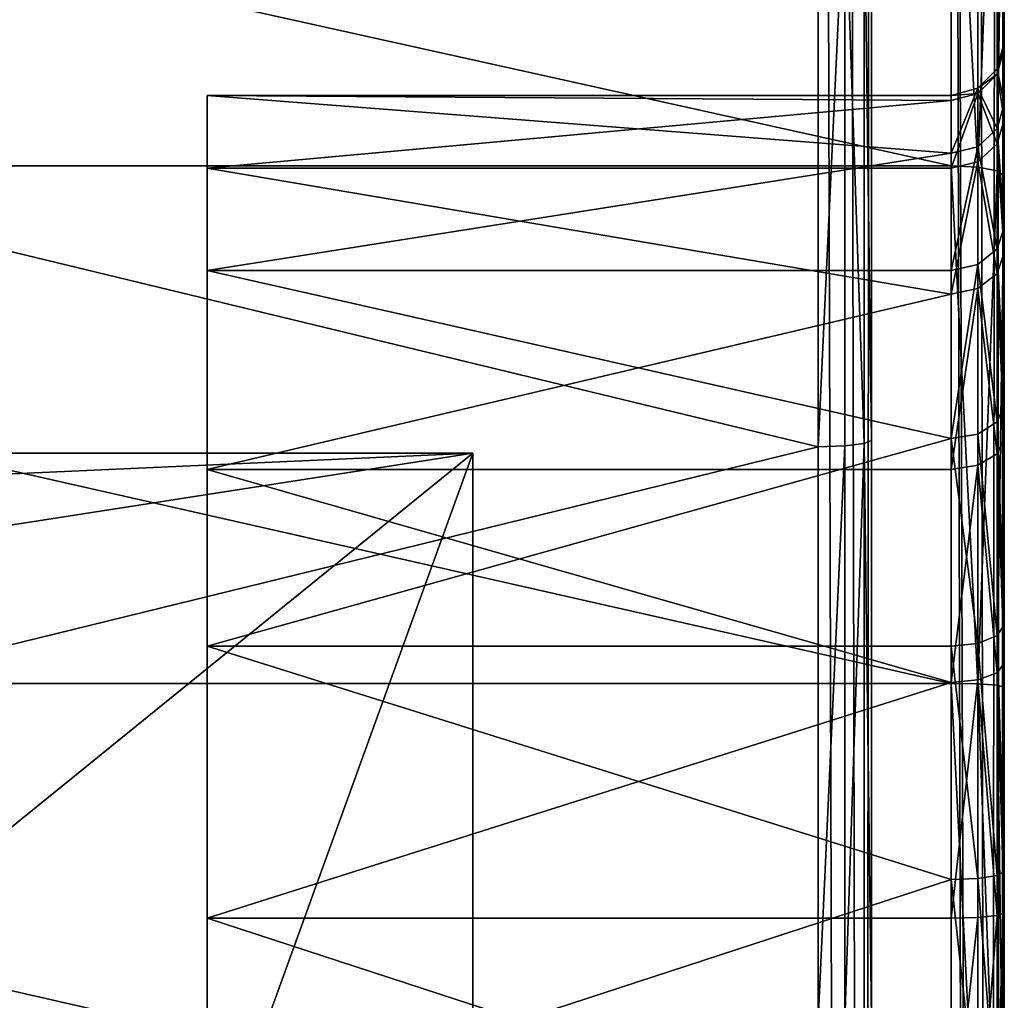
# Model space of a CAD drawing. Header units: millimetres. Extents: x 1 to 138, y -45 to 37.
# Tile 248 of 256: x 133.98 to 137.69, y -0.03 to 3.66. Entities that reach past the tile are written whole.
import ezdxf

# ---------------------------------------------------------------- set-up
doc = ezdxf.new("R2010")
doc.units = ezdxf.units.MM
doc.header["$LTSCALE"] = 25.4
doc.layers.get('0').update_dxf_attribs({"true_color": 0xff5454})

# ---------------------------------------------------------------- blocks, each defined once
blk = doc.blocks.new('PROFILE-FOCUS-LED-7618-7620-7621-7622.STL#2')
at = {"color": 250, "true_color": 0x262626}
mesh = blk.add_polyface(dxfattribs=at)
corners = [(1.3854, -17.4025, 93.3048), (67.1525, -4.6608, 93.3048), (1.3854, 17.1975, 93.3048), (69.3476, -5.1619, 93.3048), (136.9854, -17.4025, 93.3048), (65.3921, -3.257, 93.3048), (64.4152, -1.2284, 93.3048), (71.5428, -4.6608, 93.3048), (73.3032, -3.257, 93.3048), (74.2801, -1.2284, 93.3048), (74.2801, 1.0233, 93.3048), (69.3476, 4.9568, 93.3048), (136.9854, 17.1975, 93.3048), (67.1525, 4.4557, 93.3048), (65.3921, 3.0519, 93.3048), (64.4152, 1.0233, 93.3048), (71.5428, 4.4557, 93.3048), (73.3032, 3.0519, 93.3048)]
mesh.append_faces([[corners[k] for k in face] for face in [(0, 1, 2), (1, 0, 3), (3, 4, 7), (7, 4, 8), (8, 4, 9), (9, 4, 10), (2, 11, 12), (11, 2, 13), (13, 2, 14), (14, 2, 15), (15, 2, 6), (12, 10, 4)]], dxfattribs={"vtx0": -1, "vtx1": -1, "color": 250})
mesh.append_faces([[corners[k] for k in face] for face in [(3, 0, 4), (2, 1, 5), (2, 5, 6), (12, 11, 16), (12, 16, 17), (12, 17, 10)]], dxfattribs={"vtx0": -1, "vtx2": -1, "color": 250})
mesh = blk.add_polyface(dxfattribs=at)
corners = [(137.0854, -17.4025, 93.278), (136.9854, 17.1975, 93.3048), (136.9854, -17.4025, 93.3048), (137.0854, 17.1975, 93.278)]
mesh.append_faces([[corners[k] for k in face] for face in [(0, 1, 2), (1, 0, 3)]], dxfattribs={"vtx0": -1, "color": 250})
mesh = blk.add_polyface(dxfattribs=at)
corners = [(137.1586, -17.4025, 93.2048), (137.0854, 17.1975, 93.278), (137.0854, -17.4025, 93.278), (137.1586, 17.1975, 93.2048)]
mesh.append_faces([[corners[k] for k in face] for face in [(0, 1, 2), (1, 0, 3)]], dxfattribs={"vtx0": -1, "color": 250})
mesh = blk.add_polyface(dxfattribs=at)
corners = [(137.1854, 17.1975, 93.1048), (137.1586, -17.4025, 93.2048), (137.1854, -17.4025, 93.1048), (137.1586, 17.1975, 93.2048)]
mesh.append_faces([[corners[k] for k in face] for face in [(0, 1, 2), (1, 0, 3)]], dxfattribs={"vtx0": -1, "color": 250})
mesh = blk.add_polyface(dxfattribs=at)
corners = [(137.1854, -16.4089, 64.6102), (137.1854, -17.4025, 93.1048), (137.1854, -17.4025, 62.665), (137.1854, -15.1975, 66.4278), (137.1854, -13.7844, 68.0934), (137.1854, -12.1886, 69.585), (137.1854, 17.1975, 93.1048), (137.1854, -10.4314, 70.8824), (137.1854, -8.5362, 71.9684), (137.1854, -6.5284, 72.8285), (137.1854, -4.4347, 73.4512), (137.1854, -2.2832, 73.8282), (137.1854, -0.1026, 73.9544), (137.1854, 2.0781, 73.8282), (137.1854, 4.2296, 73.4512), (137.1854, 6.3233, 72.8285), (137.1854, 8.3311, 71.9684), (137.1854, 10.2263, 70.8824), (137.1854, 11.9835, 69.585), (137.1854, 13.5793, 68.0934), (137.1854, 14.9924, 66.4278), (137.1854, 16.2038, 64.6102), (137.1854, 17.1975, 62.665)]
mesh.append_faces([[corners[k] for k in face] for face in [(0, 1, 2), (6, 21, 22)]], dxfattribs={"vtx0": -1, "color": 250})
mesh.append_faces([[corners[k] for k in face] for face in [(1, 5, 6)]], dxfattribs={"vtx0": -1, "vtx1": -1, "color": 250})
mesh.append_faces([[corners[k] for k in face] for face in [(1, 0, 3), (1, 3, 4), (1, 4, 5), (6, 5, 7), (6, 7, 8), (6, 8, 9), (6, 9, 10), (6, 10, 11), (6, 11, 12), (6, 12, 13), (6, 13, 14), (6, 14, 15), (6, 15, 16), (6, 16, 17), (6, 17, 18), (6, 18, 19), (6, 19, 20), (6, 20, 21)]], dxfattribs={"vtx0": -1, "vtx2": -1, "color": 250})
mesh = blk.add_polyface(dxfattribs=at)
corners = [(137.6854, -17.1185, 3.4117), (137.6854, -14.0458, 66.0456), (137.6854, -45.0051, 23.8934), (137.6854, -2.99, 53.4912), (137.6854, -2.2928, 52.8227), (137.6854, -1.4463, 52.3574), (137.6854, 13.8407, 45.564), (137.6854, -12.8116, 67.5424), (137.6854, -3.4904, 54.3174), (137.6854, -11.4175, 68.8915), (137.6854, -9.8811, 70.0761), (137.6854, -3.7599, 55.2449), (137.6854, -8.2217, 71.0812), (137.6854, -6.4602, 71.8942), (137.6854, -4.6188, 72.5049), (137.6854, -3.7802, 56.2106), (137.6854, -0.5083, 52.1271), (137.6854, 0.4574, 52.1474), (137.6854, 1.3849, 52.417), (137.6854, 2.2111, 52.9174), (137.6854, 2.8795, 53.6146), (137.6854, 3.3448, 54.461), (137.6854, 3.5751, 55.399), (137.6854, 4.9584, 72.348), (137.6854, 6.7789, 71.6773), (137.6854, 8.5127, 70.807), (137.6854, 10.1383, 69.7481), (137.6854, 11.635, 68.5138), (137.6854, 12.9842, 67.1197), (137.6854, 14.1688, 65.5833), (137.6854, 14.8997, 47.1895), (137.6854, 15.1739, 63.9239), (137.6854, 15.77, 48.9234), (137.6854, 15.9869, 62.1625), (137.6854, 16.4406, 50.7438), (137.6854, 16.5976, 60.321), (137.6854, 16.9033, 52.6279), (137.6854, 16.9982, 58.4228), (137.6854, 17.152, 54.5519), (137.6854, 17.1838, 56.4917), (137.6854, -2.7206, 72.9056), (137.6854, -3.5499, 57.1486), (137.6854, -3.0846, 57.995), (137.6854, -2.4162, 58.6922), (137.6854, -0.7894, 73.0912), (137.6854, -1.59, 59.1926), (137.6854, -0.6625, 59.4622), (137.6854, 1.1503, 73.0594), (137.6854, 0.3032, 59.4825), (137.6854, 1.2412, 59.2522), (137.6854, 3.0744, 72.8106), (137.6854, 2.0877, 58.7869), (137.6854, 2.7849, 58.1184), (137.6854, 3.2853, 57.2923), (137.6854, 3.5548, 56.3647)]
mesh.append_faces([[corners[k] for k in face] for face in [(0, 1, 2), (37, 38, 39)]], dxfattribs={"vtx0": -1, "color": 250})
mesh.append_faces([[corners[k] for k in face] for face in [(3, 0, 4), (4, 0, 5), (1, 3, 7), (7, 8, 9), (9, 8, 10), (10, 11, 12), (12, 11, 13), (13, 11, 14), (5, 6, 16), (16, 6, 17), (17, 6, 18), (18, 6, 19), (19, 6, 20), (20, 6, 21), (21, 6, 22), (23, 6, 24), (24, 6, 25), (25, 6, 26), (26, 6, 27), (27, 6, 28), (28, 6, 29), (29, 30, 31), (31, 32, 33), (33, 34, 35), (35, 36, 37), (40, 43, 44), (44, 46, 47), (47, 49, 50), (50, 53, 23)]], dxfattribs={"vtx0": -1, "vtx1": -1, "color": 250})
mesh.append_faces([[corners[k] for k in face] for face in [(1, 0, 3), (22, 6, 23)]], dxfattribs={"vtx0": -1, "vtx1": -1, "vtx2": -1, "color": 250})
mesh.append_faces([[corners[k] for k in face] for face in [(5, 0, 6), (7, 3, 8), (10, 8, 11), (14, 11, 15), (29, 6, 30), (31, 30, 32), (33, 32, 34), (35, 34, 36), (37, 36, 38), (15, 40, 14), (40, 15, 41), (40, 41, 42), (40, 42, 43), (44, 43, 45), (44, 45, 46), (47, 46, 48), (47, 48, 49), (50, 49, 51), (50, 51, 52), (50, 52, 53), (23, 53, 54), (23, 54, 22)]], dxfattribs={"vtx0": -1, "vtx2": -1, "color": 250})
mesh = blk.add_polyface(dxfattribs=at)
corners = [(0.8854, -16.9573, 3.2933), (8.4854, 8.464, 37.9055), (137.4854, -16.9573, 3.2933), (0.8854, 14.0019, 45.4456), (8.4854, 14.0019, 45.4456), (128.8854, 8.464, 37.9055), (137.4854, 14.0019, 45.4456), (28.0705, 8.464, 37.9055), (128.8854, 14.0019, 45.4456)]
mesh.append_faces([[corners[k] for k in face] for face in [(1, 3, 4), (5, 1, 7), (6, 5, 8)]], dxfattribs={"vtx0": -1, "color": 250})
mesh.append_faces([[corners[k] for k in face] for face in [(0, 1, 2), (2, 5, 6)]], dxfattribs={"vtx0": -1, "vtx1": -1, "color": 250})
mesh.append_faces([[corners[k] for k in face] for face in [(5, 2, 1)]], dxfattribs={"vtx0": -1, "vtx1": -1, "vtx2": -1, "color": 250})
mesh.append_faces([[corners[k] for k in face] for face in [(1, 0, 3)]], dxfattribs={"vtx0": -1, "vtx2": -1, "color": 250})
mesh = blk.add_polyface(dxfattribs=at)
corners = [(137.5854, 13.9803, 45.4614), (137.5854, -16.9789, 3.3092), (137.4854, 14.0019, 45.4456)]
mesh.append_faces([[corners[k] for k in face] for face in [(0, 1, 2)]], dxfattribs={"color": 250})
mesh = blk.add_polyface(dxfattribs=at)
corners = [(137.4854, 14.0019, 45.4456), (137.5854, -16.9789, 3.3092), (137.5619, -16.9696, 3.3023)]
mesh.append_faces([[corners[k] for k in face] for face in [(0, 1, 2)]], dxfattribs={"color": 250})
mesh = blk.add_polyface(dxfattribs=at)
corners = [(137.4854, 14.0019, 45.4456), (137.5619, -16.9696, 3.3023), (137.4854, -16.9573, 3.2933)]
mesh.append_faces([[corners[k] for k in face] for face in [(0, 1, 2)]], dxfattribs={"color": 250})
mesh = blk.add_polyface(dxfattribs=at)
corners = [(137.5854, 13.9803, 45.4614), (137.6586, 13.9213, 45.5048), (137.6268, -17.0046, 3.328)]
mesh.append_faces([[corners[k] for k in face] for face in [(0, 1, 2)]], dxfattribs={"color": 250})
mesh = blk.add_polyface(dxfattribs=at)
corners = [(137.5854, 13.9803, 45.4614), (137.6268, -17.0046, 3.328), (137.5854, -16.9789, 3.3092)]
mesh.append_faces([[corners[k] for k in face] for face in [(0, 1, 2)]], dxfattribs={"color": 250})
mesh = blk.add_polyface(dxfattribs=at)
corners = [(137.6586, 13.9213, 45.5048), (137.6586, -17.0379, 3.3525), (137.6268, -17.0046, 3.328)]
mesh.append_faces([[corners[k] for k in face] for face in [(0, 1, 2)]], dxfattribs={"color": 250})
mesh = blk.add_polyface(dxfattribs=at)
corners = [(137.6586, 13.9213, 45.5048), (137.6854, 13.8407, 45.564), (137.6702, -17.0569, 3.3664)]
mesh.append_faces([[corners[k] for k in face] for face in [(0, 1, 2)]], dxfattribs={"color": 250})
mesh = blk.add_polyface(dxfattribs=at)
corners = [(137.6586, 13.9213, 45.5048), (137.6702, -17.0569, 3.3664), (137.6586, -17.0379, 3.3525)]
mesh.append_faces([[corners[k] for k in face] for face in [(0, 1, 2)]], dxfattribs={"color": 250})
mesh = blk.add_polyface(dxfattribs=at)
corners = [(137.6854, 13.8407, 45.564), (137.6854, -17.1185, 3.4117), (137.6702, -17.0569, 3.3664)]
mesh.append_faces([[corners[k] for k in face] for face in [(0, 1, 2)]], dxfattribs={"color": 250})
mesh = blk.add_polyface(dxfattribs=at)
corners = [(137.4854, 3.1111, 73.0072), (128.8854, 5.0169, 72.5392), (128.8854, 3.1111, 73.0072), (137.4854, 5.0169, 72.5392)]
mesh.append_faces([[corners[k] for k in face] for face in [(0, 1, 2), (1, 0, 3)]], dxfattribs={"vtx0": -1, "color": 250})
mesh = blk.add_polyface(dxfattribs=at)
corners = [(137.5854, 3.1062, 72.9809), (137.4854, 5.0169, 72.5392), (137.4854, 3.1111, 73.0072), (137.5854, 5.0091, 72.5136)]
mesh.append_faces([[corners[k] for k in face] for face in [(0, 1, 2), (1, 0, 3)]], dxfattribs={"vtx0": -1, "color": 250})
mesh = blk.add_polyface(dxfattribs=at)
corners = [(137.6586, 4.9877, 72.4436), (137.5854, 3.1062, 72.9809), (137.6586, 3.0927, 72.9089), (137.5854, 5.0091, 72.5136)]
mesh.append_faces([[corners[k] for k in face] for face in [(0, 1, 2), (1, 0, 3)]], dxfattribs={"vtx0": -1, "color": 250})
mesh = blk.add_polyface(dxfattribs=at)
corners = [(137.6854, 4.9584, 72.348), (137.6586, 3.0927, 72.9089), (137.6854, 3.0744, 72.8106), (137.6586, 4.9877, 72.4436)]
mesh.append_faces([[corners[k] for k in face] for face in [(0, 1, 2), (1, 0, 3)]], dxfattribs={"vtx0": -1, "color": 250})
mesh = blk.add_polyface(dxfattribs=at)
corners = [(137.1586, 4.2067, 73.3539), (137.1854, 2.0781, 73.8282), (137.1586, 2.0666, 73.7289), (137.1854, 4.2296, 73.4512)]
mesh.append_faces([[corners[k] for k in face] for face in [(0, 1, 2), (1, 0, 3)]], dxfattribs={"vtx0": -1, "color": 250})
mesh = blk.add_polyface(dxfattribs=at)
corners = [(137.0854, 4.1899, 73.2826), (136.9854, 2.055, 73.6295), (136.9854, 4.1838, 73.2566), (137.0854, 2.0581, 73.6562)]
mesh.append_faces([[corners[k] for k in face] for face in [(0, 1, 2), (1, 0, 3)]], dxfattribs={"vtx0": -1, "color": 250})
mesh = blk.add_polyface(dxfattribs=at)
corners = [(137.0854, 4.1899, 73.2826), (137.1586, 2.0666, 73.7289), (137.0854, 2.0581, 73.6562), (137.1586, 4.2067, 73.3539)]
mesh.append_faces([[corners[k] for k in face] for face in [(0, 1, 2), (1, 0, 3)]], dxfattribs={"vtx0": -1, "color": 250})
mesh = blk.add_polyface(dxfattribs=at)
corners = [(136.9854, 2.055, 73.6295), (128.1854, 4.1838, 73.2566), (136.9854, 4.1838, 73.2566)]
mesh.append_faces([[corners[k] for k in face] for face in [(0, 1, 2)]], dxfattribs={"color": 250})
mesh = blk.add_polyface(dxfattribs=at)
corners = [(136.9854, 2.055, 73.6295), (128.1854, -0.1026, 73.7544), (128.1854, 4.1838, 73.2566)]
mesh.append_faces([[corners[k] for k in face] for face in [(0, 1, 2)]], dxfattribs={"color": 250})
mesh = blk.add_polyface(dxfattribs=at)
corners = [(137.6586, 3.4757, 55.41), (137.6854, 3.5548, 56.3647), (137.6586, 3.456, 56.3496), (137.6854, 3.5751, 55.399)]
mesh.append_faces([[corners[k] for k in face] for face in [(0, 1, 2), (1, 0, 3)]], dxfattribs={"vtx0": -1, "color": 250})
mesh = blk.add_polyface(dxfattribs=at)
corners = [(137.6854, 3.3448, 54.461), (137.6586, 3.4757, 55.41), (137.6586, 3.2516, 54.4973), (137.6854, 3.5751, 55.399)]
mesh.append_faces([[corners[k] for k in face] for face in [(0, 1, 2), (1, 0, 3)]], dxfattribs={"vtx0": -1, "color": 250})
mesh = blk.add_polyface(dxfattribs=at)
corners = [(137.6586, 3.456, 56.3496), (137.6854, 3.2853, 57.2923), (137.6586, 3.1937, 57.252), (137.6854, 3.5548, 56.3647)]
mesh.append_faces([[corners[k] for k in face] for face in [(0, 1, 2), (1, 0, 3)]], dxfattribs={"vtx0": -1, "color": 250})
mesh = blk.add_polyface(dxfattribs=at)
corners = [(137.6586, 3.456, 56.3496), (137.5854, 3.403, 55.418), (137.6586, 3.4757, 55.41), (137.5854, 3.3836, 56.3385)]
mesh.append_faces([[corners[k] for k in face] for face in [(0, 1, 2), (1, 0, 3)]], dxfattribs={"vtx0": -1, "color": 250})
mesh = blk.add_polyface(dxfattribs=at)
corners = [(137.6586, 3.2516, 54.4973), (137.5854, 3.403, 55.418), (137.5854, 3.1834, 54.5239), (137.6586, 3.4757, 55.41)]
mesh.append_faces([[corners[k] for k in face] for face in [(0, 1, 2), (1, 0, 3)]], dxfattribs={"vtx0": -1, "color": 250})
mesh = blk.add_polyface(dxfattribs=at)
corners = [(137.5854, 3.3836, 56.3385), (137.6586, 3.1937, 57.252), (137.5854, 3.1267, 57.2226), (137.6586, 3.456, 56.3496)]
mesh.append_faces([[corners[k] for k in face] for face in [(0, 1, 2), (1, 0, 3)]], dxfattribs={"vtx0": -1, "color": 250})
mesh = blk.add_polyface(dxfattribs=at)
corners = [(134.6854, 3.3763, 55.421), (134.6854, 2.7183, 53.733), (137.4854, 3.1585, 54.5337)]
mesh.append_faces([[corners[k] for k in face] for face in [(0, 1, 2)]], dxfattribs={"color": 250})
mesh = blk.add_polyface(dxfattribs=at)
corners = [(134.6854, 3.3763, 55.421), (137.4854, 3.1585, 54.5337), (137.4854, 3.3763, 55.421)]
mesh.append_faces([[corners[k] for k in face] for face in [(0, 1, 2)]], dxfattribs={"color": 250})
mesh = blk.add_polyface(dxfattribs=at)
corners = [(137.4854, 3.3571, 56.3345), (134.6854, 3.3763, 55.421), (137.4854, 3.3763, 55.421)]
mesh.append_faces([[corners[k] for k in face] for face in [(0, 1, 2)]], dxfattribs={"color": 250})
mesh = blk.add_polyface(dxfattribs=at)
corners = [(134.6854, 3.1022, 57.2118), (134.6854, 3.3763, 55.421), (137.4854, 3.3571, 56.3345)]
mesh.append_faces([[corners[k] for k in face] for face in [(0, 1, 2)]], dxfattribs={"color": 250})
mesh = blk.add_polyface(dxfattribs=at)
corners = [(134.6854, -3.3073, 54.3978), (134.6854, -2.9234, 57.8766), (134.6854, -3.5814, 56.1886), (134.6854, -2.1744, 52.9839), (134.6854, -1.5096, 59.0095), (134.6854, -0.4864, 52.3259), (134.6854, 0.2813, 59.2837), (134.6854, 1.3045, 52.6001), (134.6854, 1.9693, 58.6257), (134.6854, 2.7183, 53.733), (134.6854, 3.1022, 57.2118), (134.6854, 3.3763, 55.421)]
mesh.append_faces([[corners[k] for k in face] for face in [(0, 1, 2), (10, 9, 11)]], dxfattribs={"vtx0": -1, "color": 250})
mesh.append_faces([[corners[k] for k in face] for face in [(1, 3, 4), (4, 5, 6), (6, 7, 8), (8, 9, 10)]], dxfattribs={"vtx0": -1, "vtx1": -1, "color": 250})
mesh.append_faces([[corners[k] for k in face] for face in [(1, 0, 3), (4, 3, 5), (6, 5, 7), (8, 7, 9)]], dxfattribs={"vtx0": -1, "vtx2": -1, "color": 250})
mesh = blk.add_polyface(dxfattribs=at)
corners = [(137.5854, 3.3836, 56.3385), (137.4854, 3.3763, 55.421), (137.5854, 3.403, 55.418), (137.4854, 3.3571, 56.3345)]
mesh.append_faces([[corners[k] for k in face] for face in [(0, 1, 2), (1, 0, 3)]], dxfattribs={"vtx0": -1, "color": 250})
mesh = blk.add_polyface(dxfattribs=at)
corners = [(137.5854, 3.403, 55.418), (137.4854, 3.1585, 54.5337), (137.5854, 3.1834, 54.5239), (137.4854, 3.3763, 55.421)]
mesh.append_faces([[corners[k] for k in face] for face in [(0, 1, 2), (1, 0, 3)]], dxfattribs={"vtx0": -1, "color": 250})
mesh = blk.add_polyface(dxfattribs=at)
corners = [(137.5854, 3.3836, 56.3385), (137.4854, 3.1022, 57.2118), (137.4854, 3.3571, 56.3345), (137.5854, 3.1267, 57.2226)]
mesh.append_faces([[corners[k] for k in face] for face in [(0, 1, 2), (1, 0, 3)]], dxfattribs={"vtx0": -1, "color": 250})
mesh = blk.add_polyface(dxfattribs=at)
corners = [(134.6854, 3.1022, 57.2118), (137.4854, 3.3571, 56.3345), (137.4854, 3.1022, 57.2118)]
mesh.append_faces([[corners[k] for k in face] for face in [(0, 1, 2)]], dxfattribs={"color": 250})
mesh = blk.add_polyface(dxfattribs=at)
corners = [(137.6854, 2.8795, 53.6146), (137.6586, 3.2516, 54.4973), (137.6586, 2.7989, 53.6738), (137.6854, 3.3448, 54.461)]
mesh.append_faces([[corners[k] for k in face] for face in [(0, 1, 2), (1, 0, 3)]], dxfattribs={"vtx0": -1, "color": 250})
mesh = blk.add_polyface(dxfattribs=at)
corners = [(137.6586, 3.1937, 57.252), (137.6854, 2.7849, 58.1184), (137.6586, 2.7068, 58.0559), (137.6854, 3.2853, 57.2923)]
mesh.append_faces([[corners[k] for k in face] for face in [(0, 1, 2), (1, 0, 3)]], dxfattribs={"vtx0": -1, "color": 250})
mesh = blk.add_polyface(dxfattribs=at)
corners = [(137.6586, 2.7989, 53.6738), (137.5854, 3.1834, 54.5239), (137.5854, 2.7399, 53.7171), (137.6586, 3.2516, 54.4973)]
mesh.append_faces([[corners[k] for k in face] for face in [(0, 1, 2), (1, 0, 3)]], dxfattribs={"vtx0": -1, "color": 250})
mesh = blk.add_polyface(dxfattribs=at)
corners = [(137.5854, 3.1267, 57.2226), (137.6586, 2.7068, 58.0559), (137.5854, 2.6497, 58.0101), (137.6586, 3.1937, 57.252)]
mesh.append_faces([[corners[k] for k in face] for face in [(0, 1, 2), (1, 0, 3)]], dxfattribs={"vtx0": -1, "color": 250})
mesh = blk.add_polyface(dxfattribs=at)
corners = [(137.4854, 3.1585, 54.5337), (134.6854, 2.7183, 53.733), (137.4854, 2.7183, 53.733)]
mesh.append_faces([[corners[k] for k in face] for face in [(0, 1, 2)]], dxfattribs={"color": 250})
mesh = blk.add_polyface(dxfattribs=at)
corners = [(137.5854, 3.1834, 54.5239), (137.4854, 2.7183, 53.733), (137.5854, 2.7399, 53.7171), (137.4854, 3.1585, 54.5337)]
mesh.append_faces([[corners[k] for k in face] for face in [(0, 1, 2), (1, 0, 3)]], dxfattribs={"vtx0": -1, "color": 250})
mesh = blk.add_polyface(dxfattribs=at)
corners = [(137.5854, 3.1267, 57.2226), (137.4854, 2.6288, 57.9933), (137.4854, 3.1022, 57.2118), (137.5854, 2.6497, 58.0101)]
mesh.append_faces([[corners[k] for k in face] for face in [(0, 1, 2), (1, 0, 3)]], dxfattribs={"vtx0": -1, "color": 250})
mesh = blk.add_polyface(dxfattribs=at)
corners = [(137.4854, 1.1648, 73.2589), (128.8854, 3.1111, 73.0072), (128.8854, 1.1648, 73.2589), (137.4854, 3.1111, 73.0072)]
mesh.append_faces([[corners[k] for k in face] for face in [(0, 1, 2), (1, 0, 3)]], dxfattribs={"vtx0": -1, "color": 250})
mesh = blk.add_polyface(dxfattribs=at)
corners = [(137.4854, 2.6288, 57.9933), (134.6854, 3.1022, 57.2118), (137.4854, 3.1022, 57.2118)]
mesh.append_faces([[corners[k] for k in face] for face in [(0, 1, 2)]], dxfattribs={"color": 250})
mesh = blk.add_polyface(dxfattribs=at)
corners = [(134.6854, 1.9693, 58.6257), (134.6854, 3.1022, 57.2118), (137.4854, 2.6288, 57.9933)]
mesh.append_faces([[corners[k] for k in face] for face in [(0, 1, 2)]], dxfattribs={"color": 250})
mesh = blk.add_polyface(dxfattribs=at)
corners = [(137.5854, 1.1629, 73.2321), (137.4854, 3.1111, 73.0072), (137.4854, 1.1648, 73.2589), (137.5854, 3.1062, 72.9809)]
mesh.append_faces([[corners[k] for k in face] for face in [(0, 1, 2), (1, 0, 3)]], dxfattribs={"vtx0": -1, "color": 250})
mesh = blk.add_polyface(dxfattribs=at)
corners = [(137.6586, 3.0927, 72.9089), (137.5854, 1.1629, 73.2321), (137.6586, 1.1576, 73.1591), (137.5854, 3.1062, 72.9809)]
mesh.append_faces([[corners[k] for k in face] for face in [(0, 1, 2), (1, 0, 3)]], dxfattribs={"vtx0": -1, "color": 250})
mesh = blk.add_polyface(dxfattribs=at)
corners = [(137.6854, 3.0744, 72.8106), (137.6586, 1.1576, 73.1591), (137.6854, 1.1503, 73.0594), (137.6586, 3.0927, 72.9089)]
mesh.append_faces([[corners[k] for k in face] for face in [(0, 1, 2), (1, 0, 3)]], dxfattribs={"vtx0": -1, "color": 250})
mesh = blk.add_polyface(dxfattribs=at)
corners = [(137.6854, 2.2111, 52.9174), (137.6586, 2.7989, 53.6738), (137.6586, 2.1485, 52.9954), (137.6854, 2.8795, 53.6146)]
mesh.append_faces([[corners[k] for k in face] for face in [(0, 1, 2), (1, 0, 3)]], dxfattribs={"vtx0": -1, "color": 250})
mesh = blk.add_polyface(dxfattribs=at)
corners = [(137.6586, 2.1485, 52.9954), (137.5854, 2.7399, 53.7171), (137.5854, 2.1027, 53.0525), (137.6586, 2.7989, 53.6738)]
mesh.append_faces([[corners[k] for k in face] for face in [(0, 1, 2), (1, 0, 3)]], dxfattribs={"vtx0": -1, "color": 250})
mesh = blk.add_polyface(dxfattribs=at)
corners = [(137.6586, 2.7068, 58.0559), (137.6854, 2.0877, 58.7869), (137.6586, 2.0285, 58.7063), (137.6854, 2.7849, 58.1184)]
mesh.append_faces([[corners[k] for k in face] for face in [(0, 1, 2), (1, 0, 3)]], dxfattribs={"vtx0": -1, "color": 250})
mesh = blk.add_polyface(dxfattribs=at)
corners = [(137.4854, 2.086, 53.0735), (134.6854, 2.7183, 53.733), (134.6854, 1.3045, 52.6001)]
mesh.append_faces([[corners[k] for k in face] for face in [(0, 1, 2)]], dxfattribs={"color": 250})
mesh = blk.add_polyface(dxfattribs=at)
corners = [(134.6854, 2.7183, 53.733), (137.4854, 2.086, 53.0735), (137.4854, 2.7183, 53.733)]
mesh.append_faces([[corners[k] for k in face] for face in [(0, 1, 2)]], dxfattribs={"color": 250})
mesh = blk.add_polyface(dxfattribs=at)
corners = [(137.5854, 2.7399, 53.7171), (137.4854, 2.086, 53.0735), (137.5854, 2.1027, 53.0525), (137.4854, 2.7183, 53.733)]
mesh.append_faces([[corners[k] for k in face] for face in [(0, 1, 2), (1, 0, 3)]], dxfattribs={"vtx0": -1, "color": 250})
mesh = blk.add_polyface(dxfattribs=at)
corners = [(137.5854, 2.6497, 58.0101), (137.6586, 2.0285, 58.7063), (137.5854, 1.9852, 58.6473), (137.6586, 2.7068, 58.0559)]
mesh.append_faces([[corners[k] for k in face] for face in [(0, 1, 2), (1, 0, 3)]], dxfattribs={"vtx0": -1, "color": 250})
mesh = blk.add_polyface(dxfattribs=at)
corners = [(137.5854, 2.6497, 58.0101), (137.4854, 1.9693, 58.6257), (137.4854, 2.6288, 57.9933), (137.5854, 1.9852, 58.6473)]
mesh.append_faces([[corners[k] for k in face] for face in [(0, 1, 2), (1, 0, 3)]], dxfattribs={"vtx0": -1, "color": 250})
mesh = blk.add_polyface(dxfattribs=at)
corners = [(137.4854, 1.9693, 58.6257), (134.6854, 1.9693, 58.6257), (137.4854, 2.6288, 57.9933)]
mesh.append_faces([[corners[k] for k in face] for face in [(0, 1, 2)]], dxfattribs={"color": 250})
mesh = blk.add_polyface(dxfattribs=at)
corners = [(137.6854, 1.3849, 52.417), (137.6586, 2.1485, 52.9954), (137.6586, 1.3447, 52.5085), (137.6854, 2.2111, 52.9174)]
mesh.append_faces([[corners[k] for k in face] for face in [(0, 1, 2), (1, 0, 3)]], dxfattribs={"vtx0": -1, "color": 250})
mesh = blk.add_polyface(dxfattribs=at)
corners = [(137.6586, 1.3447, 52.5085), (137.5854, 2.1027, 53.0525), (137.5854, 1.3153, 52.5756), (137.6586, 2.1485, 52.9954)]
mesh.append_faces([[corners[k] for k in face] for face in [(0, 1, 2), (1, 0, 3)]], dxfattribs={"vtx0": -1, "color": 250})
mesh = blk.add_polyface(dxfattribs=at)
corners = [(137.4854, 2.086, 53.0735), (134.6854, 1.3045, 52.6001), (137.4854, 1.3045, 52.6001)]
mesh.append_faces([[corners[k] for k in face] for face in [(0, 1, 2)]], dxfattribs={"color": 250})
mesh = blk.add_polyface(dxfattribs=at)
corners = [(137.1586, 2.0666, 73.7289), (137.1854, -0.1026, 73.9544), (137.1586, -0.1026, 73.8544), (137.1854, 2.0781, 73.8282)]
mesh.append_faces([[corners[k] for k in face] for face in [(0, 1, 2), (1, 0, 3)]], dxfattribs={"vtx0": -1, "color": 250})
mesh = blk.add_polyface(dxfattribs=at)
corners = [(137.5854, 1.3153, 52.5756), (137.4854, 2.086, 53.0735), (137.4854, 1.3045, 52.6001), (137.5854, 2.1027, 53.0525)]
mesh.append_faces([[corners[k] for k in face] for face in [(0, 1, 2), (1, 0, 3)]], dxfattribs={"vtx0": -1, "color": 250})
mesh = blk.add_polyface(dxfattribs=at)
corners = [(137.6586, 2.0285, 58.7063), (137.6854, 1.2412, 59.2522), (137.6586, 1.2049, 59.159), (137.6854, 2.0877, 58.7869)]
mesh.append_faces([[corners[k] for k in face] for face in [(0, 1, 2), (1, 0, 3)]], dxfattribs={"vtx0": -1, "color": 250})
mesh = blk.add_polyface(dxfattribs=at)
corners = [(136.9854, -0.1026, 73.7544), (128.1854, -0.1026, 73.7544), (136.9854, 2.055, 73.6295)]
mesh.append_faces([[corners[k] for k in face] for face in [(0, 1, 2)]], dxfattribs={"color": 250})
mesh = blk.add_polyface(dxfattribs=at)
corners = [(137.0854, 2.0581, 73.6562), (136.9854, -0.1026, 73.7544), (136.9854, 2.055, 73.6295), (137.0854, -0.1026, 73.7812)]
mesh.append_faces([[corners[k] for k in face] for face in [(0, 1, 2), (1, 0, 3)]], dxfattribs={"vtx0": -1, "color": 250})
mesh = blk.add_polyface(dxfattribs=at)
corners = [(137.1586, 2.0666, 73.7289), (137.0854, -0.1026, 73.7812), (137.0854, 2.0581, 73.6562), (137.1586, -0.1026, 73.8544)]
mesh.append_faces([[corners[k] for k in face] for face in [(0, 1, 2), (1, 0, 3)]], dxfattribs={"vtx0": -1, "color": 250})
mesh = blk.add_polyface(dxfattribs=at)
corners = [(135.6854, 2.0308, 32.525), (2.6854, -18.6877, 4.316), (135.6854, -18.6877, 4.316), (2.6854, 2.0308, 32.525)]
mesh.append_faces([[corners[k] for k in face] for face in [(0, 1, 2), (1, 0, 3)]], dxfattribs={"vtx0": -1, "color": 250})
mesh = blk.add_polyface(dxfattribs=at)
corners = [(2.6854, 2.0308, 32.525), (8.6854, -3.6413, 36.691), (2.6854, -22.9543, 50.8756), (135.6854, 2.0308, 32.525), (128.6854, -3.6413, 36.691), (128.6854, -17.2822, 46.7097), (8.6854, -17.2822, 46.7097), (135.6854, -22.9543, 50.8756)]
mesh.append_faces([[corners[k] for k in face] for face in [(0, 1, 2), (1, 3, 4), (4, 3, 5), (2, 6, 7), (6, 2, 1), (7, 5, 3)]], dxfattribs={"vtx0": -1, "vtx1": -1, "color": 250})
mesh.append_faces([[corners[k] for k in face] for face in [(1, 0, 3), (7, 6, 5)]], dxfattribs={"vtx0": -1, "vtx2": -1, "color": 250})
mesh = blk.add_polyface(dxfattribs=at)
corners = [(135.6854, -22.9543, 50.8756), (135.6854, -18.6877, 4.316), (135.6854, -43.6728, 22.6667), (135.6854, 2.0308, 32.525)]
mesh.append_faces([[corners[k] for k in face] for face in [(0, 1, 2), (1, 0, 3)]], dxfattribs={"vtx0": -1, "color": 250})
mesh = blk.add_polyface(dxfattribs=at)
corners = [(137.5854, 1.9852, 58.6473), (137.6586, 1.2049, 59.159), (137.5854, 1.1783, 59.0908), (137.6586, 2.0285, 58.7063)]
mesh.append_faces([[corners[k] for k in face] for face in [(0, 1, 2), (1, 0, 3)]], dxfattribs={"vtx0": -1, "color": 250})
mesh = blk.add_polyface(dxfattribs=at)
corners = [(137.4854, 1.1686, 59.0658), (134.6854, 1.9693, 58.6257), (137.4854, 1.9693, 58.6257)]
mesh.append_faces([[corners[k] for k in face] for face in [(0, 1, 2)]], dxfattribs={"color": 250})
mesh = blk.add_polyface(dxfattribs=at)
corners = [(137.4854, 1.1686, 59.0658), (134.6854, 0.2813, 59.2837), (134.6854, 1.9693, 58.6257)]
mesh.append_faces([[corners[k] for k in face] for face in [(0, 1, 2)]], dxfattribs={"color": 250})
mesh = blk.add_polyface(dxfattribs=at)
corners = [(137.5854, 1.9852, 58.6473), (137.4854, 1.1686, 59.0658), (137.4854, 1.9693, 58.6257), (137.5854, 1.1783, 59.0908)]
mesh.append_faces([[corners[k] for k in face] for face in [(0, 1, 2), (1, 0, 3)]], dxfattribs={"vtx0": -1, "color": 250})
mesh = blk.add_polyface(dxfattribs=at)
corners = [(137.6854, 0.4574, 52.1474), (137.6586, 1.3447, 52.5085), (137.6586, 0.4422, 52.2463), (137.6854, 1.3849, 52.417)]
mesh.append_faces([[corners[k] for k in face] for face in [(0, 1, 2), (1, 0, 3)]], dxfattribs={"vtx0": -1, "color": 250})
mesh = blk.add_polyface(dxfattribs=at)
corners = [(137.6586, 0.4422, 52.2463), (137.5854, 1.3153, 52.5756), (137.5854, 0.4312, 52.3186), (137.6586, 1.3447, 52.5085)]
mesh.append_faces([[corners[k] for k in face] for face in [(0, 1, 2), (1, 0, 3)]], dxfattribs={"vtx0": -1, "color": 250})
mesh = blk.add_polyface(dxfattribs=at)
corners = [(137.4854, 0.4271, 52.3451), (134.6854, 1.3045, 52.6001), (134.6854, -0.4864, 52.3259)]
mesh.append_faces([[corners[k] for k in face] for face in [(0, 1, 2)]], dxfattribs={"color": 250})
mesh = blk.add_polyface(dxfattribs=at)
corners = [(137.4854, 1.3045, 52.6001), (134.6854, 1.3045, 52.6001), (137.4854, 0.4271, 52.3451)]
mesh.append_faces([[corners[k] for k in face] for face in [(0, 1, 2)]], dxfattribs={"color": 250})
mesh = blk.add_polyface(dxfattribs=at)
corners = [(137.5854, 0.4312, 52.3186), (137.4854, 1.3045, 52.6001), (137.4854, 0.4271, 52.3451), (137.5854, 1.3153, 52.5756)]
mesh.append_faces([[corners[k] for k in face] for face in [(0, 1, 2), (1, 0, 3)]], dxfattribs={"vtx0": -1, "color": 250})
mesh = blk.add_polyface(dxfattribs=at)
corners = [(137.6586, 1.2049, 59.159), (137.6854, 0.3032, 59.4825), (137.6586, 0.2922, 59.3831), (137.6854, 1.2412, 59.2522)]
mesh.append_faces([[corners[k] for k in face] for face in [(0, 1, 2), (1, 0, 3)]], dxfattribs={"vtx0": -1, "color": 250})
mesh = blk.add_polyface(dxfattribs=at)
corners = [(137.5854, 1.1783, 59.0908), (137.6586, 0.2922, 59.3831), (137.5854, 0.2842, 59.3103), (137.6586, 1.2049, 59.159)]
mesh.append_faces([[corners[k] for k in face] for face in [(0, 1, 2), (1, 0, 3)]], dxfattribs={"vtx0": -1, "color": 250})
mesh = blk.add_polyface(dxfattribs=at)
corners = [(137.4854, -0.7974, 73.291), (128.8854, 1.1648, 73.2589), (128.8854, -0.7974, 73.291), (137.4854, 1.1648, 73.2589)]
mesh.append_faces([[corners[k] for k in face] for face in [(0, 1, 2), (1, 0, 3)]], dxfattribs={"vtx0": -1, "color": 250})
mesh = blk.add_polyface(dxfattribs=at)
corners = [(137.4854, 0.2813, 59.2837), (134.6854, 0.2813, 59.2837), (137.4854, 1.1686, 59.0658)]
mesh.append_faces([[corners[k] for k in face] for face in [(0, 1, 2)]], dxfattribs={"color": 250})
mesh = blk.add_polyface(dxfattribs=at)
corners = [(137.5854, 1.1783, 59.0908), (137.4854, 0.2813, 59.2837), (137.4854, 1.1686, 59.0658), (137.5854, 0.2842, 59.3103)]
mesh.append_faces([[corners[k] for k in face] for face in [(0, 1, 2), (1, 0, 3)]], dxfattribs={"vtx0": -1, "color": 250})
mesh = blk.add_polyface(dxfattribs=at)
corners = [(137.5854, -0.7963, 73.2642), (137.4854, 1.1648, 73.2589), (137.4854, -0.7974, 73.291), (137.5854, 1.1629, 73.2321)]
mesh.append_faces([[corners[k] for k in face] for face in [(0, 1, 2), (1, 0, 3)]], dxfattribs={"vtx0": -1, "color": 250})
mesh = blk.add_polyface(dxfattribs=at)
corners = [(137.6586, -0.7934, 73.1911), (137.5854, 1.1629, 73.2321), (137.5854, -0.7963, 73.2642), (137.6586, 1.1576, 73.1591)]
mesh.append_faces([[corners[k] for k in face] for face in [(0, 1, 2), (1, 0, 3)]], dxfattribs={"vtx0": -1, "color": 250})
mesh = blk.add_polyface(dxfattribs=at)
corners = [(137.6854, -0.7894, 73.0912), (137.6586, 1.1576, 73.1591), (137.6586, -0.7934, 73.1911), (137.6854, 1.1503, 73.0594)]
mesh.append_faces([[corners[k] for k in face] for face in [(0, 1, 2), (1, 0, 3)]], dxfattribs={"vtx0": -1, "color": 250})
mesh = blk.add_polyface(dxfattribs=at)
corners = [(137.6854, 0.4574, 52.1474), (137.6586, -0.4973, 52.2265), (137.6854, -0.5083, 52.1271), (137.6586, 0.4422, 52.2463)]
mesh.append_faces([[corners[k] for k in face] for face in [(0, 1, 2), (1, 0, 3)]], dxfattribs={"vtx0": -1, "color": 250})
mesh = blk.add_polyface(dxfattribs=at)
corners = [(137.4854, 0.4271, 52.3451), (134.6854, -0.4864, 52.3259), (137.4854, -0.4864, 52.3259)]
mesh.append_faces([[corners[k] for k in face] for face in [(0, 1, 2)]], dxfattribs={"color": 250})
mesh = blk.add_polyface(dxfattribs=at)
corners = [(137.5854, -0.4893, 52.2993), (137.4854, 0.4271, 52.3451), (137.4854, -0.4864, 52.3259), (137.5854, 0.4312, 52.3186)]
mesh.append_faces([[corners[k] for k in face] for face in [(0, 1, 2), (1, 0, 3)]], dxfattribs={"vtx0": -1, "color": 250})
mesh = blk.add_polyface(dxfattribs=at)
corners = [(137.6586, -0.4973, 52.2265), (137.5854, 0.4312, 52.3186), (137.5854, -0.4893, 52.2993), (137.6586, 0.4422, 52.2463)]
mesh.append_faces([[corners[k] for k in face] for face in [(0, 1, 2), (1, 0, 3)]], dxfattribs={"vtx0": -1, "color": 250})
mesh = blk.add_polyface(dxfattribs=at)
corners = [(137.6586, -0.6473, 59.3633), (137.6854, 0.3032, 59.4825), (137.6854, -0.6625, 59.4622), (137.6586, 0.2922, 59.3831)]
mesh.append_faces([[corners[k] for k in face] for face in [(0, 1, 2), (1, 0, 3)]], dxfattribs={"vtx0": -1, "color": 250})
mesh = blk.add_polyface(dxfattribs=at)
corners = [(137.4854, -0.6322, 59.2645), (134.6854, 0.2813, 59.2837), (137.4854, 0.2813, 59.2837)]
mesh.append_faces([[corners[k] for k in face] for face in [(0, 1, 2)]], dxfattribs={"color": 250})
mesh = blk.add_polyface(dxfattribs=at)
corners = [(137.4854, -0.6322, 59.2645), (134.6854, -1.5096, 59.0095), (134.6854, 0.2813, 59.2837)]
mesh.append_faces([[corners[k] for k in face] for face in [(0, 1, 2)]], dxfattribs={"color": 250})
mesh = blk.add_polyface(dxfattribs=at)
corners = [(137.5854, 0.2842, 59.3103), (137.4854, -0.6322, 59.2645), (137.4854, 0.2813, 59.2837), (137.5854, -0.6363, 59.291)]
mesh.append_faces([[corners[k] for k in face] for face in [(0, 1, 2), (1, 0, 3)]], dxfattribs={"vtx0": -1, "color": 250})
mesh = blk.add_polyface(dxfattribs=at)
corners = [(137.6586, 0.2922, 59.3831), (137.5854, -0.6363, 59.291), (137.5854, 0.2842, 59.3103), (137.6586, -0.6473, 59.3633)]
mesh.append_faces([[corners[k] for k in face] for face in [(0, 1, 2), (1, 0, 3)]], dxfattribs={"vtx0": -1, "color": 250})

msp = doc.modelspace()

# ---------------------------------------------------------------- block references
at = {"color": 0}
msp.add_blockref('PROFILE-FOCUS-LED-7618-7620-7621-7622.STL#2', (0, 0), dxfattribs=at)

doc.saveas('drawing.dxf')
